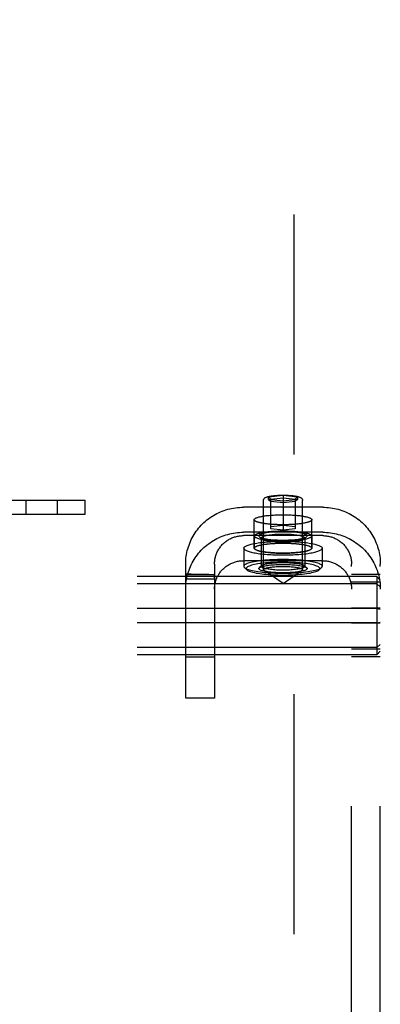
# Model space of a CAD drawing. Header units: inches. Extents: x 0 to 189, y 0 to 122.
# Tile 16 of 30: x 63.64 to 65.2, y 62.87 to 67.13. Entities that reach past the tile are written whole.
import ezdxf

# ---------------------------------------------------------------- set-up
doc = ezdxf.new("R2010")
doc.units = ezdxf.units.IN
doc.header["$LTSCALE"] = 10.388889
doc.header["$MEASUREMENT"] = 0
doc.linetypes.add('HIDDEN', pattern=[0.2, 0.1, -0.1])
doc.layers.add('DEFAULT_2', color=8, linetype='HIDDEN')

msp = doc.modelspace()

# ---------------------------------------------------------------- linework, layer by layer
at = {"layer": 'DEFAULT_2', "color": 8, "linetype": 'HIDDEN'}
for p, q in [((64.8269, 82.9116), (64.8269, 44.4416)), ((63.5119, 65.0516), (63.9219, 65.0516)), ((63.6652, 65.0516), (63.6652, 64.9916)), ((63.8012, 65.0516), (63.8012, 64.9916)), ((63.9219, 64.9916), (63.9219, 65.0516)), ((64.6954, 64.7505), (64.6954, 65.0509)), ((64.7174, 65.0671), (64.7799, 65.0733)), ((64.7174, 65.0545), (64.7174, 65.0671)), ((64.7174, 65.0671), (64.7274, 65.0562)), ((64.7799, 65.0483), (64.7174, 65.0545)), ((64.7174, 65.0545), (64.7274, 65.0457)), ((64.7274, 65.0562), (64.7799, 65.0615)), ((64.7274, 64.9275), (64.7274, 65.0562)), ((64.7799, 65.0404), (64.7274, 65.0457)), ((64.7799, 65.0733), (64.7799, 64.9223)), ((64.7799, 65.0733), (64.8424, 65.0671)), ((64.7799, 65.0615), (64.8324, 65.0562)), ((64.8424, 65.0545), (64.7799, 65.0483)), ((64.8324, 65.0457), (64.7799, 65.0404)), ((64.8424, 65.0671), (64.8324, 65.0562)), ((64.8324, 65.0562), (64.8324, 64.9275)), ((64.8424, 65.0545), (64.8324, 65.0457)), ((64.8424, 65.0671), (64.8424, 65.0545)), ((64.8644, 64.7505), (64.8644, 65.0509)), ((64.9519, 65.0215), (64.6079, 65.0215)), ((63.5119, 64.9916), (63.9219, 64.9916)), ((64.6549, 64.8441), (64.6549, 64.9672)), ((64.9049, 64.8441), (64.9049, 64.9672)), ((64.9519, 64.9129), (64.6079, 64.9129)), ((64.7274, 64.938), (64.7799, 64.9433)), ((64.7799, 64.9223), (64.7274, 64.9275)), ((64.7799, 64.9433), (64.8324, 64.938)), ((64.8324, 64.9275), (64.7799, 64.9223)), ((64.9519, 64.8984), (64.6079, 64.8984)), ((64.6554, 64.8973), (64.6554, 64.8441)), ((64.6864, 64.8845), (64.6766, 64.8941)), ((64.6849, 64.8874), (64.6849, 64.7653)), ((64.8734, 64.8845), (64.8833, 64.8941)), ((64.8749, 64.8874), (64.8749, 64.7653)), ((64.9044, 64.8973), (64.9044, 64.8441)), ((64.6099, 64.8441), (64.6099, 64.7653)), ((64.9499, 64.8441), (64.9499, 64.7653)), ((64.9519, 64.7898), (64.6079, 64.7898)), ((64.3579, 64.1941), (64.3579, 64.7753)), ((64.4829, 64.7753), (64.4829, 64.1941)), ((64.6224, 64.7506), (64.6126, 64.7601)), ((64.6864, 64.7682), (64.6766, 64.7587)), ((64.7799, 64.6914), (64.6981, 64.7469)), ((64.7799, 64.6914), (64.8618, 64.7469)), ((64.8734, 64.7682), (64.8833, 64.7587)), ((64.9374, 64.7506), (64.9472, 64.7601)), ((65.0769, 58.5315), (65.0769, 64.7753)), ((65.2019, 58.5315), (65.2019, 64.7753)), ((65.1869, 64.7211), (61.7169, 64.7211)), ((64.3579, 64.7302), (64.4829, 64.7302)), ((64.3579, 64.7192), (64.358, 64.7264)), ((64.3579, 64.7144), (64.3579, 64.7192)), ((64.3579, 64.7118), (64.4829, 64.7118)), ((64.3819, 64.7311), (64.358, 64.7316)), ((64.358, 64.7264), (64.358, 64.7289)), ((64.4054, 64.7307), (64.3819, 64.7311)), ((64.4829, 64.73), (64.4829, 64.7302)), ((64.4829, 64.7153), (64.483, 64.7238)), ((64.483, 64.7259), (64.483, 64.7276)), ((64.483, 64.7238), (64.483, 64.7259)), ((65.2019, 64.7293), (65.0769, 64.7293)), ((65.1869, 64.7211), (65.1869, 64.3821)), ((65.1869, 64.7211), (65.2019, 64.7049)), ((65.1869, 64.6898), (61.7169, 64.6898)), ((65.2019, 64.6964), (65.0769, 64.6964)), ((65.1869, 64.6898), (65.2019, 64.6765)), ((65.1869, 64.5829), (61.7169, 64.5829)), ((65.2019, 64.5844), (65.0769, 64.5844)), ((65.1869, 64.5829), (65.2019, 64.5799)), ((65.1869, 64.5203), (61.7169, 64.5203)), ((65.2019, 64.5188), (65.0769, 64.5188)), ((65.1869, 64.5203), (65.2019, 64.5233)), ((65.1869, 64.4134), (61.7169, 64.4134)), ((65.2019, 64.4068), (65.0769, 64.4068)), ((65.1869, 64.4134), (65.2019, 64.4267)), ((65.1869, 64.3821), (61.7169, 64.3821)), ((64.4829, 64.3716), (64.3579, 64.3716)), ((65.2019, 64.3739), (65.0769, 64.3739)), ((65.1869, 64.3821), (65.2019, 64.3983)), ((64.4829, 64.1941), (64.3579, 64.1941))]:
    msp.add_line(p, q, dxfattribs=at)
for points in [[(64.6954, 65.0509), (64.6955, 65.0527), (64.6959, 65.0545), (64.6966, 65.0562), (64.6975, 65.0578), (64.6986, 65.0593), (64.6999, 65.0606), (64.7014, 65.0618), (64.703, 65.0629), (64.7047, 65.0639), (64.7066, 65.0648), (64.7088, 65.0657), (64.7113, 65.0666), (64.7141, 65.0674), (64.7173, 65.0682), (64.721, 65.069), (64.7252, 65.0698), (64.7298, 65.0706), (64.7348, 65.0713), (64.7399, 65.0719), (64.7452, 65.0724), (64.7507, 65.0728), (64.7564, 65.0732), (64.7622, 65.0735), (64.768, 65.0737), (64.7739, 65.0738), (64.7799, 65.0738)], [(64.7799, 65.0738), (64.786, 65.0738), (64.792, 65.0737), (64.7979, 65.0735), (64.8038, 65.0732), (64.8095, 65.0728), (64.8151, 65.0723), (64.8205, 65.0718), (64.8257, 65.0712), (64.8307, 65.0705), (64.8353, 65.0697), (64.8394, 65.0689), (64.8431, 65.0681), (64.8462, 65.0673), (64.8489, 65.0664), (64.8513, 65.0656), (64.8534, 65.0647), (64.8553, 65.0638), (64.857, 65.0628), (64.8586, 65.0618), (64.86, 65.0606), (64.8613, 65.0592), (64.8624, 65.0577), (64.8632, 65.0562), (64.8639, 65.0545), (64.8643, 65.0527), (64.8644, 65.0509)], [(64.3579, 64.7753), (64.3581, 64.7837), (64.3585, 64.7921), (64.3592, 64.8004), (64.3602, 64.8088), (64.3615, 64.8171), (64.3631, 64.8253), (64.365, 64.8335), (64.3672, 64.8417), (64.3696, 64.8497), (64.3723, 64.8577), (64.3753, 64.8655), (64.3786, 64.8733), (64.3821, 64.881), (64.3859, 64.8885), (64.39, 64.8959), (64.3943, 64.9032), (64.3988, 64.9103), (64.4037, 64.9172), (64.4087, 64.924), (64.414, 64.9306), (64.4195, 64.9371), (64.4252, 64.9433), (64.4311, 64.9494), (64.4373, 64.9552), (64.4436, 64.9608), (64.4501, 64.9662), (64.4569, 64.9714), (64.4637, 64.9764), (64.4708, 64.9811), (64.478, 64.9856), (64.4854, 64.9899), (64.4929, 64.9939), (64.5005, 64.9976), (64.5083, 65.0011), (64.5162, 65.0043), (64.5242, 65.0072), (64.5323, 65.0099), (64.5405, 65.0123), (64.5487, 65.0145), (64.557, 65.0163), (64.5654, 65.0179), (64.5739, 65.0192), (64.5823, 65.0202), (64.5908, 65.0209), (64.5994, 65.0213), (64.6079, 65.0215)], [(64.9519, 65.0215), (64.9604, 65.0213), (64.969, 65.0209), (64.9775, 65.0202), (64.9859, 65.0192), (64.9944, 65.0179), (65.0028, 65.0163), (65.0111, 65.0145), (65.0194, 65.0123), (65.0275, 65.0099), (65.0356, 65.0072), (65.0436, 65.0043), (65.0515, 65.0011), (65.0592, 64.9976), (65.0669, 64.9939), (65.0744, 64.9899), (65.0818, 64.9856), (65.089, 64.9811), (65.0961, 64.9764), (65.103, 64.9714), (65.1097, 64.9662), (65.1162, 64.9608), (65.1225, 64.9552), (65.1287, 64.9493), (65.1346, 64.9433), (65.1403, 64.9371), (65.1458, 64.9306), (65.1511, 64.924), (65.1562, 64.9172), (65.161, 64.9103), (65.1655, 64.9032), (65.1698, 64.8959), (65.1739, 64.8885), (65.1777, 64.881), (65.1812, 64.8733), (65.1845, 64.8656), (65.1875, 64.8577), (65.1902, 64.8497), (65.1926, 64.8417), (65.1948, 64.8335), (65.1967, 64.8253), (65.1983, 64.8171), (65.1996, 64.8088), (65.2006, 64.8004), (65.2013, 64.7921), (65.2018, 64.7837), (65.2019, 64.7753)], [(64.6549, 64.9672), (64.655, 64.9681), (64.6553, 64.969), (64.6559, 64.9699), (64.6566, 64.9708), (64.6576, 64.9716), (64.6587, 64.9725), (64.6601, 64.9734), (64.6617, 64.9742), (64.6635, 64.9751), (64.6654, 64.9759), (64.6676, 64.9767), (64.67, 64.9775), (64.6725, 64.9783), (64.6753, 64.9791), (64.6782, 64.9798), (64.6813, 64.9805), (64.6845, 64.9812), (64.6879, 64.9819), (64.6915, 64.9825), (64.6952, 64.9832), (64.6991, 64.9838), (64.7031, 64.9843), (64.7073, 64.9849), (64.7115, 64.9854), (64.7159, 64.9858), (64.7204, 64.9863), (64.725, 64.9867), (64.7297, 64.9871), (64.7345, 64.9874), (64.7393, 64.9877), (64.7442, 64.988), (64.7492, 64.9882), (64.7543, 64.9884), (64.7593, 64.9886), (64.7644, 64.9887), (64.7696, 64.9888), (64.7747, 64.9889), (64.7799, 64.9889)], [(64.7799, 64.9455), (64.7747, 64.9455), (64.7696, 64.9456), (64.7644, 64.9457), (64.7593, 64.9458), (64.7543, 64.9459), (64.7492, 64.9461), (64.7442, 64.9464), (64.7393, 64.9467), (64.7345, 64.947), (64.7297, 64.9473), (64.725, 64.9477), (64.7204, 64.9481), (64.7159, 64.9485), (64.7115, 64.949), (64.7073, 64.9495), (64.7031, 64.9501), (64.6991, 64.9506), (64.6952, 64.9512), (64.6915, 64.9518), (64.6879, 64.9525), (64.6845, 64.9532), (64.6813, 64.9539), (64.6782, 64.9546), (64.6753, 64.9553), (64.6725, 64.9561), (64.67, 64.9569), (64.6676, 64.9577), (64.6654, 64.9585), (64.6635, 64.9593), (64.6617, 64.9601), (64.6601, 64.961), (64.6587, 64.9619), (64.6576, 64.9627), (64.6566, 64.9636), (64.6559, 64.9645), (64.6553, 64.9654), (64.655, 64.9663), (64.6549, 64.9672)], [(64.7799, 64.9889), (64.7851, 64.9889), (64.7902, 64.9888), (64.7954, 64.9887), (64.8005, 64.9886), (64.8056, 64.9884), (64.8106, 64.9882), (64.8156, 64.988), (64.8205, 64.9877), (64.8253, 64.9874), (64.8301, 64.9871), (64.8348, 64.9867), (64.8394, 64.9863), (64.8439, 64.9858), (64.8483, 64.9854), (64.8525, 64.9849), (64.8567, 64.9843), (64.8607, 64.9838), (64.8646, 64.9832), (64.8683, 64.9825), (64.8719, 64.9819), (64.8753, 64.9812), (64.8785, 64.9805), (64.8816, 64.9798), (64.8846, 64.9791), (64.8873, 64.9783), (64.8898, 64.9775), (64.8922, 64.9767), (64.8944, 64.9759), (64.8964, 64.9751), (64.8981, 64.9742), (64.8997, 64.9734), (64.9011, 64.9725), (64.9022, 64.9716), (64.9032, 64.9708), (64.9039, 64.9699), (64.9045, 64.969), (64.9048, 64.9681), (64.9049, 64.9672)], [(64.9049, 64.9672), (64.9048, 64.9663), (64.9045, 64.9654), (64.9039, 64.9645), (64.9032, 64.9636), (64.9022, 64.9627), (64.9011, 64.9619), (64.8997, 64.961), (64.8981, 64.9601), (64.8964, 64.9593), (64.8944, 64.9585), (64.8922, 64.9577), (64.8898, 64.9569), (64.8873, 64.9561), (64.8846, 64.9553), (64.8816, 64.9546), (64.8785, 64.9539), (64.8753, 64.9532), (64.8719, 64.9525), (64.8683, 64.9518), (64.8646, 64.9512), (64.8607, 64.9506), (64.8567, 64.9501), (64.8525, 64.9495), (64.8483, 64.949), (64.8439, 64.9485), (64.8394, 64.9481), (64.8348, 64.9477), (64.8301, 64.9473), (64.8253, 64.947), (64.8205, 64.9467), (64.8156, 64.9464), (64.8106, 64.9461), (64.8056, 64.9459), (64.8005, 64.9458), (64.7954, 64.9457), (64.7902, 64.9456), (64.7851, 64.9455), (64.7799, 64.9455)], [(64.3579, 64.6667), (64.3581, 64.6751), (64.3585, 64.6835), (64.3592, 64.6919), (64.3602, 64.7002), (64.3615, 64.7086), (64.3631, 64.7168), (64.365, 64.725), (64.3672, 64.7332), (64.3696, 64.7412), (64.3723, 64.7492), (64.3753, 64.757), (64.3786, 64.7648), (64.3821, 64.7724), (64.3859, 64.78), (64.39, 64.7874), (64.3943, 64.7946), (64.3988, 64.8017), (64.4037, 64.8087), (64.4087, 64.8155), (64.414, 64.8221), (64.4195, 64.8285), (64.4252, 64.8348), (64.4311, 64.8408), (64.4373, 64.8467), (64.4436, 64.8523), (64.4501, 64.8577), (64.4569, 64.8629), (64.4637, 64.8679), (64.4708, 64.8726), (64.478, 64.8771), (64.4854, 64.8813), (64.4929, 64.8853), (64.5005, 64.8891), (64.5083, 64.8925), (64.5162, 64.8958), (64.5242, 64.8987), (64.5323, 64.9014), (64.5405, 64.9038), (64.5487, 64.9059), (64.557, 64.9078), (64.5654, 64.9093), (64.5739, 64.9106), (64.5823, 64.9116), (64.5908, 64.9124), (64.5994, 64.9128), (64.6079, 64.9129)], [(64.6554, 64.8973), (64.6556, 64.8986), (64.6563, 64.8999), (64.6574, 64.9012), (64.659, 64.9024), (64.661, 64.9037), (64.6635, 64.9049), (64.6664, 64.9061), (64.6697, 64.9073), (64.6734, 64.9085), (64.6774, 64.9096), (64.6819, 64.9106), (64.6867, 64.9116), (64.6919, 64.9126), (64.6973, 64.9135), (64.7031, 64.9143), (64.7092, 64.9151), (64.7155, 64.9158), (64.722, 64.9164), (64.7288, 64.917), (64.7358, 64.9175), (64.7429, 64.9179), (64.7501, 64.9183), (64.7575, 64.9185), (64.7649, 64.9187), (64.7724, 64.9188), (64.7799, 64.9189), (64.7874, 64.9188), (64.7949, 64.9187), (64.8023, 64.9185), (64.8097, 64.9183), (64.8169, 64.9179), (64.8241, 64.9175), (64.831, 64.917), (64.8378, 64.9164), (64.8443, 64.9158), (64.8506, 64.9151), (64.8567, 64.9143), (64.8625, 64.9135), (64.8679, 64.9126), (64.8731, 64.9116), (64.8779, 64.9106), (64.8824, 64.9096), (64.8865, 64.9085), (64.8901, 64.9073), (64.8934, 64.9061), (64.8963, 64.9049), (64.8988, 64.9037), (64.9008, 64.9024), (64.9024, 64.9012), (64.9035, 64.8999), (64.9042, 64.8986), (64.9044, 64.8973)], [(64.8849, 64.8973), (64.8846, 64.8986), (64.8838, 64.8999), (64.8824, 64.9013), (64.8804, 64.9026), (64.8778, 64.9039), (64.8746, 64.9051), (64.871, 64.9063), (64.8668, 64.9075), (64.8621, 64.9086), (64.857, 64.9097), (64.8514, 64.9106), (64.8455, 64.9115), (64.8392, 64.9123), (64.8325, 64.913), (64.8256, 64.9137), (64.8184, 64.9142), (64.8109, 64.9147), (64.8033, 64.915), (64.7956, 64.9153), (64.7878, 64.9155), (64.7799, 64.9155), (64.7721, 64.9155), (64.7642, 64.9153), (64.7565, 64.915), (64.7489, 64.9147), (64.7415, 64.9142), (64.7343, 64.9137), (64.7273, 64.913), (64.7206, 64.9123), (64.7143, 64.9115), (64.7084, 64.9106), (64.7028, 64.9097), (64.6977, 64.9086), (64.693, 64.9075), (64.6889, 64.9063), (64.6852, 64.9051), (64.682, 64.9039), (64.6795, 64.9026), (64.6775, 64.9013), (64.676, 64.8999), (64.6752, 64.8986), (64.6749, 64.8973)], [(64.9519, 64.9129), (64.9604, 64.9128), (64.969, 64.9124), (64.9775, 64.9116), (64.9859, 64.9106), (64.9944, 64.9093), (65.0028, 64.9078), (65.0111, 64.9059), (65.0194, 64.9038), (65.0275, 64.9014), (65.0356, 64.8987), (65.0436, 64.8958), (65.0515, 64.8926), (65.0592, 64.8891), (65.0669, 64.8853), (65.0744, 64.8813), (65.0818, 64.8771), (65.089, 64.8726), (65.0961, 64.8679), (65.103, 64.8629), (65.1097, 64.8577), (65.1162, 64.8523), (65.1225, 64.8467), (65.1287, 64.8408), (65.1346, 64.8348), (65.1403, 64.8285), (65.1458, 64.8221), (65.1511, 64.8155), (65.1562, 64.8087), (65.161, 64.8017), (65.1655, 64.7946), (65.1698, 64.7874), (65.1739, 64.78), (65.1777, 64.7725), (65.1812, 64.7648), (65.1845, 64.7571), (65.1875, 64.7492), (65.1902, 64.7412), (65.1926, 64.7332), (65.1948, 64.725), (65.1967, 64.7168), (65.1983, 64.7086), (65.1996, 64.7003), (65.2006, 64.6919), (65.2013, 64.6835), (65.2018, 64.6751), (65.2019, 64.6667)], [(64.4829, 64.7753), (64.483, 64.7795), (64.4832, 64.7837), (64.4836, 64.7878), (64.4841, 64.792), (64.4847, 64.7962), (64.4855, 64.8003), (64.4865, 64.8044), (64.4875, 64.8085), (64.4888, 64.8125), (64.4901, 64.8165), (64.4916, 64.8204), (64.4932, 64.8243), (64.495, 64.8281), (64.4969, 64.8319), (64.4989, 64.8356), (64.5011, 64.8392), (64.5034, 64.8428), (64.5058, 64.8462), (64.5083, 64.8496), (64.5109, 64.8529), (64.5137, 64.8562), (64.5166, 64.8593), (64.5195, 64.8623), (64.5226, 64.8652), (64.5258, 64.868), (64.529, 64.8707), (64.5324, 64.8733), (64.5358, 64.8758), (64.5394, 64.8782), (64.543, 64.8804), (64.5466, 64.8826), (64.5504, 64.8846), (64.5542, 64.8864), (64.5581, 64.8882), (64.562, 64.8898), (64.566, 64.8912), (64.5701, 64.8926), (64.5742, 64.8938), (64.5783, 64.8949), (64.5825, 64.8958), (64.5867, 64.8966), (64.5909, 64.8972), (64.5951, 64.8977), (64.5994, 64.8981), (64.6036, 64.8983), (64.6079, 64.8984)], [(64.6099, 64.8441), (64.6101, 64.8456), (64.6108, 64.8472), (64.612, 64.8487), (64.6136, 64.8502), (64.6157, 64.8517), (64.6182, 64.8532), (64.6212, 64.8547), (64.6246, 64.8561), (64.6284, 64.8575), (64.6327, 64.8589), (64.6373, 64.8602), (64.6424, 64.8614), (64.6478, 64.8627), (64.6536, 64.8638), (64.6597, 64.865), (64.6662, 64.866), (64.6729, 64.867), (64.68, 64.868), (64.6873, 64.8688), (64.6949, 64.8697), (64.7027, 64.8704), (64.7108, 64.8711), (64.719, 64.8716), (64.7274, 64.8722), (64.7359, 64.8726), (64.7446, 64.873), (64.7533, 64.8732), (64.7621, 64.8734), (64.771, 64.8736), (64.7799, 64.8736), (64.7888, 64.8736), (64.7977, 64.8734), (64.8065, 64.8732), (64.8153, 64.873), (64.8239, 64.8726), (64.8324, 64.8722), (64.8408, 64.8716), (64.8491, 64.8711), (64.8571, 64.8704), (64.8649, 64.8697), (64.8725, 64.8688), (64.8798, 64.868), (64.8869, 64.867), (64.8937, 64.866), (64.9001, 64.865), (64.9062, 64.8638), (64.912, 64.8627), (64.9174, 64.8614), (64.9225, 64.8602), (64.9271, 64.8589), (64.9314, 64.8575), (64.9352, 64.8561), (64.9386, 64.8547), (64.9416, 64.8532), (64.9441, 64.8517), (64.9462, 64.8502), (64.9478, 64.8487), (64.949, 64.8472), (64.9497, 64.8456), (64.9499, 64.8441)], [(64.6554, 64.8973), (64.6556, 64.896), (64.6563, 64.8947), (64.6574, 64.8934), (64.659, 64.8921), (64.661, 64.8908), (64.6635, 64.8896), (64.6664, 64.8884), (64.6697, 64.8872), (64.6734, 64.8861), (64.6774, 64.885), (64.6819, 64.8839), (64.6867, 64.8829), (64.6919, 64.882), (64.6973, 64.8811), (64.7031, 64.8803), (64.7092, 64.8795), (64.7155, 64.8788), (64.722, 64.8781), (64.7288, 64.8776), (64.7358, 64.8771), (64.7429, 64.8766), (64.7501, 64.8763), (64.7575, 64.876), (64.7649, 64.8758), (64.7724, 64.8757), (64.7799, 64.8757), (64.7874, 64.8757), (64.7949, 64.8758), (64.8023, 64.876), (64.8097, 64.8763), (64.8169, 64.8766), (64.8241, 64.8771), (64.831, 64.8776), (64.8378, 64.8781), (64.8443, 64.8788), (64.8506, 64.8795), (64.8567, 64.8803), (64.8625, 64.8811), (64.8679, 64.882), (64.8731, 64.8829), (64.8779, 64.8839), (64.8824, 64.885), (64.8865, 64.8861), (64.8901, 64.8872), (64.8934, 64.8884), (64.8963, 64.8896), (64.8988, 64.8908), (64.9008, 64.8921), (64.9024, 64.8934), (64.9035, 64.8947), (64.9042, 64.896), (64.9044, 64.8973)], [(64.6749, 64.8973), (64.6752, 64.8959), (64.676, 64.8946), (64.6766, 64.8941)], [(64.6766, 64.8941), (64.6775, 64.8933), (64.6795, 64.892), (64.682, 64.8907), (64.6852, 64.8894), (64.6888, 64.8882), (64.693, 64.887), (64.6977, 64.8859), (64.7028, 64.8849), (64.7084, 64.8839), (64.7143, 64.883), (64.7206, 64.8822), (64.7273, 64.8815), (64.7342, 64.8809), (64.7415, 64.8803), (64.7489, 64.8799), (64.7565, 64.8795), (64.7642, 64.8792), (64.772, 64.8791), (64.7799, 64.879), (64.7878, 64.8791), (64.7956, 64.8792), (64.8033, 64.8795), (64.8109, 64.8799), (64.8183, 64.8803), (64.8256, 64.8809), (64.8325, 64.8815), (64.8392, 64.8822), (64.8455, 64.883), (64.8514, 64.8839), (64.857, 64.8849), (64.8621, 64.8859), (64.8668, 64.887), (64.871, 64.8882), (64.8746, 64.8894), (64.8778, 64.8907), (64.8804, 64.892), (64.8824, 64.8933), (64.8833, 64.8941)], [(64.8749, 64.8874), (64.8747, 64.8886), (64.8739, 64.8898), (64.8726, 64.891), (64.8708, 64.8922), (64.8685, 64.8934), (64.8656, 64.8945), (64.8623, 64.8956), (64.8585, 64.8967), (64.8543, 64.8977), (64.8496, 64.8986), (64.8446, 64.8995), (64.8392, 64.9003), (64.8335, 64.901), (64.8275, 64.9017), (64.8212, 64.9023), (64.8147, 64.9028), (64.808, 64.9032), (64.8011, 64.9035), (64.7941, 64.9037), (64.787, 64.9039), (64.7799, 64.9039), (64.7728, 64.9039), (64.7657, 64.9037), (64.7587, 64.9035), (64.7519, 64.9032), (64.7451, 64.9028), (64.7386, 64.9023), (64.7323, 64.9017), (64.7263, 64.901), (64.7206, 64.9003), (64.7152, 64.8995), (64.7102, 64.8986), (64.7055, 64.8977), (64.7013, 64.8967), (64.6975, 64.8956), (64.6942, 64.8945), (64.6914, 64.8934), (64.689, 64.8922), (64.6872, 64.891), (64.6859, 64.8898), (64.6852, 64.8886), (64.6849, 64.8874)], [(64.6849, 64.8874), (64.6852, 64.8862), (64.6859, 64.885), (64.6864, 64.8845)], [(64.6864, 64.8845), (64.6872, 64.8838), (64.689, 64.8826), (64.6914, 64.8814), (64.6942, 64.8803), (64.6975, 64.8792), (64.7013, 64.8782), (64.7055, 64.8772), (64.7102, 64.8762), (64.7152, 64.8753), (64.7206, 64.8745), (64.7263, 64.8738), (64.7323, 64.8731), (64.7386, 64.8726), (64.7451, 64.8721), (64.7518, 64.8717), (64.7587, 64.8713), (64.7657, 64.8711), (64.7728, 64.871), (64.7799, 64.8709), (64.787, 64.871), (64.7941, 64.8711), (64.8011, 64.8713), (64.808, 64.8717), (64.8147, 64.8721), (64.8212, 64.8726), (64.8275, 64.8731), (64.8335, 64.8738), (64.8392, 64.8745), (64.8446, 64.8753), (64.8496, 64.8762), (64.8543, 64.8772), (64.8585, 64.8782), (64.8623, 64.8792), (64.8656, 64.8803), (64.8685, 64.8814), (64.8708, 64.8826), (64.8726, 64.8838), (64.8734, 64.8845)], [(64.8734, 64.8845), (64.8739, 64.885), (64.8747, 64.8862), (64.8749, 64.8874)], [(64.8833, 64.8941), (64.8838, 64.8946), (64.8846, 64.8959), (64.8849, 64.8973)], [(64.9519, 64.8984), (64.9562, 64.8983), (64.9604, 64.8981), (64.9647, 64.8977), (64.9689, 64.8972), (64.9731, 64.8966), (64.9773, 64.8958), (64.9815, 64.8949), (64.9856, 64.8938), (64.9897, 64.8926), (64.9938, 64.8913), (64.9978, 64.8898), (65.0017, 64.8882), (65.0056, 64.8864), (65.0094, 64.8846), (65.0132, 64.8826), (65.0168, 64.8804), (65.0205, 64.8782), (65.024, 64.8758), (65.0274, 64.8733), (65.0308, 64.8707), (65.0341, 64.868), (65.0372, 64.8652), (65.0403, 64.8623), (65.0433, 64.8593), (65.0461, 64.8562), (65.0489, 64.8529), (65.0515, 64.8496), (65.054, 64.8462), (65.0564, 64.8428), (65.0587, 64.8392), (65.0609, 64.8356), (65.0629, 64.8319), (65.0648, 64.8281), (65.0666, 64.8243), (65.0682, 64.8204), (65.0697, 64.8165), (65.071, 64.8125), (65.0723, 64.8085), (65.0734, 64.8044), (65.0743, 64.8003), (65.0751, 64.7962), (65.0757, 64.792), (65.0763, 64.7878), (65.0766, 64.7837), (65.0768, 64.7795), (65.0769, 64.7753)], [(64.6099, 64.8441), (64.6101, 64.8425), (64.6108, 64.841), (64.612, 64.8395), (64.6136, 64.838), (64.6157, 64.8365), (64.6182, 64.835), (64.6212, 64.8335), (64.6246, 64.8321), (64.6284, 64.8307), (64.6327, 64.8293), (64.6373, 64.828), (64.6424, 64.8267), (64.6478, 64.8255), (64.6536, 64.8243), (64.6597, 64.8232), (64.6662, 64.8222), (64.6729, 64.8211), (64.68, 64.8202), (64.6873, 64.8193), (64.6949, 64.8185), (64.7027, 64.8178), (64.7108, 64.8171), (64.719, 64.8165), (64.7274, 64.816), (64.7359, 64.8156), (64.7446, 64.8152), (64.7533, 64.8149), (64.7621, 64.8147), (64.771, 64.8146), (64.7799, 64.8146), (64.7888, 64.8146), (64.7977, 64.8147), (64.8065, 64.8149), (64.8153, 64.8152), (64.8239, 64.8156), (64.8324, 64.816), (64.8408, 64.8165), (64.8491, 64.8171), (64.8571, 64.8178), (64.8649, 64.8185), (64.8725, 64.8193), (64.8798, 64.8202), (64.8869, 64.8211), (64.8937, 64.8222), (64.9001, 64.8232), (64.9062, 64.8243), (64.912, 64.8255), (64.9174, 64.8267), (64.9225, 64.828), (64.9271, 64.8293), (64.9314, 64.8307), (64.9352, 64.8321), (64.9386, 64.8335), (64.9416, 64.835), (64.9441, 64.8365), (64.9462, 64.838), (64.9478, 64.8395), (64.949, 64.841), (64.9497, 64.8425), (64.9499, 64.8441)], [(64.6549, 64.8441), (64.655, 64.845), (64.6553, 64.8459), (64.6559, 64.8468), (64.6566, 64.8477), (64.6576, 64.8485), (64.6587, 64.8494), (64.6601, 64.8503), (64.6617, 64.8511), (64.6635, 64.852), (64.6654, 64.8528), (64.6676, 64.8536), (64.67, 64.8544), (64.6725, 64.8552), (64.6753, 64.856), (64.6782, 64.8567), (64.6813, 64.8574), (64.6845, 64.8581), (64.6879, 64.8588), (64.6915, 64.8594), (64.6952, 64.8601), (64.6991, 64.8607), (64.7031, 64.8612), (64.7073, 64.8618), (64.7115, 64.8623), (64.7159, 64.8627), (64.7204, 64.8632), (64.725, 64.8636), (64.7297, 64.864), (64.7345, 64.8643), (64.7393, 64.8646), (64.7442, 64.8649), (64.7492, 64.8651), (64.7543, 64.8653), (64.7593, 64.8655), (64.7644, 64.8656), (64.7696, 64.8657), (64.7747, 64.8658), (64.7799, 64.8658)], [(64.7799, 64.8224), (64.7747, 64.8224), (64.7696, 64.8225), (64.7644, 64.8226), (64.7593, 64.8227), (64.7543, 64.8228), (64.7492, 64.823), (64.7442, 64.8233), (64.7393, 64.8236), (64.7345, 64.8239), (64.7297, 64.8242), (64.725, 64.8246), (64.7204, 64.825), (64.7159, 64.8254), (64.7115, 64.8259), (64.7073, 64.8264), (64.7031, 64.827), (64.6991, 64.8275), (64.6952, 64.8281), (64.6915, 64.8287), (64.6879, 64.8294), (64.6845, 64.8301), (64.6813, 64.8308), (64.6782, 64.8315), (64.6753, 64.8322), (64.6725, 64.833), (64.67, 64.8338), (64.6676, 64.8346), (64.6654, 64.8354), (64.6635, 64.8362), (64.6617, 64.837), (64.6601, 64.8379), (64.6587, 64.8388), (64.6576, 64.8396), (64.6566, 64.8405), (64.6559, 64.8414), (64.6553, 64.8423), (64.655, 64.8432), (64.6549, 64.8441)], [(64.6554, 64.8441), (64.6556, 64.8454), (64.6563, 64.8467), (64.6574, 64.848), (64.659, 64.8493), (64.661, 64.8505), (64.6635, 64.8518), (64.6664, 64.853), (64.6697, 64.8541), (64.6734, 64.8553), (64.6774, 64.8564), (64.6819, 64.8574), (64.6867, 64.8584), (64.6919, 64.8594), (64.6973, 64.8603), (64.7031, 64.8611), (64.7092, 64.8619), (64.7155, 64.8626), (64.722, 64.8632), (64.7288, 64.8638), (64.7358, 64.8643), (64.7429, 64.8647), (64.7501, 64.8651), (64.7575, 64.8654), (64.7649, 64.8656), (64.7724, 64.8657), (64.7799, 64.8657), (64.7874, 64.8657), (64.7949, 64.8656), (64.8023, 64.8654), (64.8097, 64.8651), (64.8169, 64.8647), (64.8241, 64.8643), (64.831, 64.8638), (64.8378, 64.8632), (64.8443, 64.8626), (64.8506, 64.8619), (64.8567, 64.8611), (64.8625, 64.8603), (64.8679, 64.8594), (64.8731, 64.8584), (64.8779, 64.8574), (64.8824, 64.8564), (64.8865, 64.8553), (64.8901, 64.8541), (64.8934, 64.853), (64.8963, 64.8518), (64.8988, 64.8505), (64.9008, 64.8493), (64.9024, 64.848), (64.9035, 64.8467), (64.9042, 64.8454), (64.9044, 64.8441)], [(64.6554, 64.8441), (64.6556, 64.8428), (64.6563, 64.8415), (64.6574, 64.8402), (64.659, 64.8389), (64.661, 64.8377), (64.6635, 64.8364), (64.6664, 64.8352), (64.6697, 64.834), (64.6734, 64.8329), (64.6774, 64.8318), (64.6819, 64.8308), (64.6867, 64.8298), (64.6919, 64.8288), (64.6973, 64.8279), (64.7031, 64.8271), (64.7092, 64.8263), (64.7155, 64.8256), (64.722, 64.8249), (64.7288, 64.8244), (64.7358, 64.8239), (64.7429, 64.8235), (64.7501, 64.8231), (64.7575, 64.8228), (64.7649, 64.8226), (64.7724, 64.8225), (64.7799, 64.8225), (64.7874, 64.8225), (64.7949, 64.8226), (64.8023, 64.8228), (64.8097, 64.8231), (64.8169, 64.8235), (64.8241, 64.8239), (64.831, 64.8244), (64.8378, 64.8249), (64.8443, 64.8256), (64.8506, 64.8263), (64.8567, 64.8271), (64.8625, 64.8279), (64.8679, 64.8288), (64.8731, 64.8298), (64.8779, 64.8308), (64.8824, 64.8318), (64.8865, 64.8329), (64.8901, 64.834), (64.8934, 64.8352), (64.8963, 64.8364), (64.8988, 64.8377), (64.9008, 64.8389), (64.9024, 64.8402), (64.9035, 64.8415), (64.9042, 64.8428), (64.9044, 64.8441)], [(64.7799, 64.8658), (64.7851, 64.8658), (64.7902, 64.8657), (64.7954, 64.8656), (64.8005, 64.8655), (64.8056, 64.8653), (64.8106, 64.8651), (64.8156, 64.8649), (64.8205, 64.8646), (64.8253, 64.8643), (64.8301, 64.864), (64.8348, 64.8636), (64.8394, 64.8632), (64.8439, 64.8627), (64.8483, 64.8623), (64.8525, 64.8618), (64.8567, 64.8612), (64.8607, 64.8607), (64.8646, 64.8601), (64.8683, 64.8594), (64.8719, 64.8588), (64.8753, 64.8581), (64.8785, 64.8574), (64.8816, 64.8567), (64.8846, 64.856), (64.8873, 64.8552), (64.8898, 64.8544), (64.8922, 64.8536), (64.8944, 64.8528), (64.8964, 64.852), (64.8981, 64.8511), (64.8997, 64.8503), (64.9011, 64.8494), (64.9022, 64.8485), (64.9032, 64.8477), (64.9039, 64.8468), (64.9045, 64.8459), (64.9048, 64.845), (64.9049, 64.8441)], [(64.9049, 64.8441), (64.9048, 64.8432), (64.9045, 64.8423), (64.9039, 64.8414), (64.9032, 64.8405), (64.9022, 64.8396), (64.9011, 64.8388), (64.8997, 64.8379), (64.8981, 64.837), (64.8964, 64.8362), (64.8944, 64.8354), (64.8922, 64.8346), (64.8898, 64.8338), (64.8873, 64.833), (64.8846, 64.8322), (64.8816, 64.8315), (64.8785, 64.8308), (64.8753, 64.8301), (64.8719, 64.8294), (64.8683, 64.8287), (64.8646, 64.8281), (64.8607, 64.8275), (64.8567, 64.827), (64.8525, 64.8264), (64.8483, 64.8259), (64.8439, 64.8254), (64.8394, 64.825), (64.8348, 64.8246), (64.8301, 64.8242), (64.8253, 64.8239), (64.8205, 64.8236), (64.8156, 64.8233), (64.8106, 64.823), (64.8056, 64.8228), (64.8005, 64.8227), (64.7954, 64.8226), (64.7902, 64.8225), (64.7851, 64.8224), (64.7799, 64.8224)], [(64.4829, 64.6667), (64.483, 64.6709), (64.4832, 64.6751), (64.4836, 64.6793), (64.4841, 64.6835), (64.4847, 64.6876), (64.4855, 64.6918), (64.4865, 64.6959), (64.4875, 64.6999), (64.4888, 64.704), (64.4901, 64.7079), (64.4916, 64.7119), (64.4932, 64.7158), (64.495, 64.7196), (64.4969, 64.7233), (64.4989, 64.727), (64.5011, 64.7307), (64.5034, 64.7342), (64.5058, 64.7377), (64.5083, 64.7411), (64.5109, 64.7444), (64.5137, 64.7476), (64.5166, 64.7507), (64.5195, 64.7538), (64.5226, 64.7567), (64.5258, 64.7595), (64.529, 64.7622), (64.5324, 64.7648), (64.5358, 64.7673), (64.5394, 64.7697), (64.543, 64.7719), (64.5466, 64.774), (64.5504, 64.776), (64.5542, 64.7779), (64.5581, 64.7796), (64.562, 64.7812), (64.566, 64.7827), (64.5701, 64.7841), (64.5742, 64.7853), (64.5783, 64.7863), (64.5825, 64.7873), (64.5867, 64.788), (64.5909, 64.7887), (64.5951, 64.7892), (64.5994, 64.7895), (64.6036, 64.7898), (64.6079, 64.7898)], [(64.9499, 64.7653), (64.9495, 64.7673), (64.9484, 64.7693), (64.9464, 64.7712), (64.9437, 64.7732), (64.9403, 64.7751), (64.936, 64.777), (64.931, 64.7788), (64.9254, 64.7806), (64.919, 64.7823), (64.912, 64.7839), (64.9044, 64.7854), (64.8961, 64.7868), (64.8874, 64.7882), (64.8781, 64.7894), (64.8684, 64.7905), (64.8583, 64.7915), (64.8478, 64.7924), (64.837, 64.7931), (64.8259, 64.7937), (64.8146, 64.7942), (64.8031, 64.7945), (64.7915, 64.7948), (64.7799, 64.7948), (64.7683, 64.7948), (64.7567, 64.7945), (64.7452, 64.7942), (64.7339, 64.7937), (64.7229, 64.7931), (64.712, 64.7924), (64.7015, 64.7915), (64.6914, 64.7905), (64.6817, 64.7894), (64.6724, 64.7882), (64.6637, 64.7868), (64.6555, 64.7854), (64.6478, 64.7839), (64.6408, 64.7823), (64.6345, 64.7806), (64.6288, 64.7788), (64.6238, 64.777), (64.6196, 64.7751), (64.6161, 64.7732), (64.6134, 64.7712), (64.6114, 64.7693), (64.6103, 64.7673), (64.6099, 64.7653)], [(64.9519, 64.7898), (64.9562, 64.7898), (64.9604, 64.7895), (64.9647, 64.7892), (64.9689, 64.7887), (64.9731, 64.788), (64.9773, 64.7873), (64.9815, 64.7863), (64.9856, 64.7853), (64.9897, 64.7841), (64.9938, 64.7827), (64.9978, 64.7812), (65.0017, 64.7796), (65.0056, 64.7779), (65.0094, 64.776), (65.0132, 64.774), (65.0168, 64.7719), (65.0205, 64.7697), (65.024, 64.7673), (65.0274, 64.7648), (65.0308, 64.7622), (65.0341, 64.7595), (65.0372, 64.7567), (65.0403, 64.7538), (65.0433, 64.7507), (65.0461, 64.7476), (65.0489, 64.7444), (65.0515, 64.7411), (65.054, 64.7377), (65.0564, 64.7342), (65.0587, 64.7307), (65.0609, 64.7271), (65.0629, 64.7234), (65.0648, 64.7196), (65.0666, 64.7158), (65.0682, 64.7119), (65.0697, 64.708), (65.071, 64.704), (65.0723, 64.6999), (65.0734, 64.6959), (65.0743, 64.6918), (65.0751, 64.6876), (65.0757, 64.6835), (65.0763, 64.6793), (65.0766, 64.6751), (65.0768, 64.6709), (65.0769, 64.6667)], [(64.6099, 64.7653), (64.6103, 64.7633), (64.6114, 64.7613), (64.6126, 64.7601)], [(64.6126, 64.7601), (64.6134, 64.7594), (64.6161, 64.7574), (64.6196, 64.7555), (64.6238, 64.7536), (64.6288, 64.7518), (64.6344, 64.75), (64.6408, 64.7483), (64.6478, 64.7467), (64.6555, 64.7452), (64.6637, 64.7438), (64.6724, 64.7424), (64.6817, 64.7412), (64.6914, 64.7401), (64.7015, 64.7391), (64.712, 64.7382), (64.7229, 64.7375), (64.7339, 64.7369), (64.7452, 64.7364), (64.7567, 64.7361), (64.7683, 64.7359), (64.7799, 64.7358), (64.7915, 64.7359), (64.8031, 64.7361), (64.8146, 64.7364), (64.8259, 64.7369), (64.837, 64.7375), (64.8478, 64.7382), (64.8583, 64.7391), (64.8684, 64.7401), (64.8781, 64.7412), (64.8874, 64.7424), (64.8961, 64.7438), (64.9044, 64.7452), (64.912, 64.7467), (64.919, 64.7483), (64.9254, 64.75), (64.931, 64.7518), (64.936, 64.7536), (64.9403, 64.7555), (64.9437, 64.7574), (64.9464, 64.7594), (64.9472, 64.7601)], [(64.9399, 64.7555), (64.9395, 64.7573), (64.9385, 64.7592), (64.9366, 64.761), (64.9341, 64.7629), (64.9308, 64.7647), (64.9268, 64.7665), (64.9222, 64.7682), (64.9168, 64.7698), (64.9108, 64.7714), (64.9042, 64.7729), (64.897, 64.7744), (64.8893, 64.7757), (64.8811, 64.777), (64.8724, 64.7781), (64.8632, 64.7792), (64.8537, 64.7801), (64.8438, 64.7809), (64.8336, 64.7816), (64.8232, 64.7822), (64.8125, 64.7827), (64.8017, 64.783), (64.7909, 64.7832), (64.7799, 64.7832), (64.769, 64.7832), (64.7581, 64.783), (64.7473, 64.7827), (64.7366, 64.7822), (64.7262, 64.7816), (64.716, 64.7809), (64.7061, 64.7801), (64.6966, 64.7792), (64.6875, 64.7781), (64.6787, 64.777), (64.6705, 64.7757), (64.6628, 64.7744), (64.6556, 64.7729), (64.649, 64.7714), (64.643, 64.7698), (64.6377, 64.7682), (64.633, 64.7665), (64.629, 64.7647), (64.6257, 64.7629), (64.6232, 64.761), (64.6214, 64.7592), (64.6203, 64.7573), (64.6199, 64.7555)], [(64.6199, 64.7555), (64.6203, 64.7536), (64.6214, 64.7517), (64.6224, 64.7506)], [(64.6224, 64.7506), (64.6232, 64.7499), (64.6257, 64.748), (64.629, 64.7462), (64.633, 64.7445), (64.6377, 64.7427), (64.643, 64.7411), (64.649, 64.7395), (64.6556, 64.738), (64.6628, 64.7365), (64.6705, 64.7352), (64.6787, 64.7339), (64.6875, 64.7328), (64.6966, 64.7317), (64.7061, 64.7308), (64.716, 64.73), (64.7262, 64.7293), (64.7366, 64.7287), (64.7473, 64.7283), (64.7581, 64.7279), (64.769, 64.7277), (64.7799, 64.7277), (64.7908, 64.7277), (64.8017, 64.7279), (64.8125, 64.7283), (64.8232, 64.7287), (64.8336, 64.7293), (64.8438, 64.73), (64.8537, 64.7308), (64.8632, 64.7317), (64.8724, 64.7328), (64.8811, 64.7339), (64.8893, 64.7352), (64.897, 64.7365), (64.9042, 64.738), (64.9108, 64.7395), (64.9168, 64.7411), (64.9222, 64.7427), (64.9268, 64.7445), (64.9308, 64.7462), (64.9341, 64.748), (64.9366, 64.7499), (64.9374, 64.7506)], [(64.6749, 64.7555), (64.6752, 64.7568), (64.676, 64.7581), (64.6766, 64.7587)], [(64.8849, 64.7555), (64.8846, 64.7541), (64.8838, 64.7528), (64.8824, 64.7515), (64.8804, 64.7501), (64.8778, 64.7489), (64.8746, 64.7476), (64.871, 64.7464), (64.8668, 64.7452), (64.8621, 64.7441), (64.857, 64.7431), (64.8514, 64.7421), (64.8455, 64.7412), (64.8392, 64.7404), (64.8325, 64.7397), (64.8256, 64.739), (64.8183, 64.7385), (64.8109, 64.738), (64.8033, 64.7377), (64.7956, 64.7374), (64.7878, 64.7373), (64.7799, 64.7372), (64.772, 64.7373), (64.7642, 64.7374), (64.7565, 64.7377), (64.7489, 64.738), (64.7415, 64.7385), (64.7342, 64.739), (64.7273, 64.7397), (64.7206, 64.7404), (64.7143, 64.7412), (64.7084, 64.7421), (64.7028, 64.7431), (64.6977, 64.7441), (64.693, 64.7452), (64.6888, 64.7464), (64.6852, 64.7476), (64.682, 64.7489), (64.6795, 64.7502), (64.6775, 64.7515), (64.676, 64.7528), (64.6752, 64.7541), (64.6749, 64.7555)], [(64.6766, 64.7587), (64.6775, 64.7594), (64.6795, 64.7608), (64.682, 64.7621), (64.6852, 64.7633), (64.6889, 64.7645), (64.693, 64.7657), (64.6977, 64.7668), (64.7028, 64.7678), (64.7084, 64.7688), (64.7143, 64.7697), (64.7206, 64.7705), (64.7273, 64.7712), (64.7343, 64.7719), (64.7415, 64.7724), (64.7489, 64.7729), (64.7565, 64.7732), (64.7642, 64.7735), (64.7721, 64.7736), (64.7799, 64.7737), (64.7878, 64.7736), (64.7956, 64.7735), (64.8033, 64.7732), (64.8109, 64.7729), (64.8184, 64.7724), (64.8256, 64.7719), (64.8325, 64.7712), (64.8392, 64.7705), (64.8455, 64.7697), (64.8514, 64.7688), (64.857, 64.7678), (64.8621, 64.7668), (64.8668, 64.7657), (64.871, 64.7645), (64.8746, 64.7633), (64.8778, 64.7621), (64.8804, 64.7608), (64.8824, 64.7594), (64.8833, 64.7587)], [(64.6849, 64.7653), (64.6852, 64.7665), (64.6859, 64.7677), (64.6864, 64.7682)], [(64.8749, 64.7653), (64.8747, 64.7641), (64.8739, 64.7629), (64.8726, 64.7617), (64.8708, 64.7605), (64.8685, 64.7593), (64.8656, 64.7582), (64.8623, 64.7571), (64.8585, 64.756), (64.8543, 64.755), (64.8496, 64.7541), (64.8446, 64.7532), (64.8392, 64.7524), (64.8335, 64.7517), (64.8275, 64.751), (64.8212, 64.7505), (64.8147, 64.75), (64.808, 64.7495), (64.8011, 64.7492), (64.7941, 64.749), (64.787, 64.7489), (64.7799, 64.7488), (64.7728, 64.7489), (64.7657, 64.749), (64.7587, 64.7492), (64.7518, 64.7495), (64.7451, 64.75), (64.7386, 64.7505), (64.7323, 64.751), (64.7263, 64.7517), (64.7206, 64.7524), (64.7152, 64.7532), (64.7102, 64.7541), (64.7055, 64.755), (64.7013, 64.756), (64.6975, 64.7571), (64.6942, 64.7582), (64.6914, 64.7593), (64.689, 64.7605), (64.6872, 64.7617), (64.6859, 64.7629), (64.6852, 64.7641), (64.6849, 64.7653)], [(64.6864, 64.7682), (64.6872, 64.7689), (64.689, 64.7701), (64.6914, 64.7713), (64.6942, 64.7724), (64.6975, 64.7735), (64.7013, 64.7746), (64.7055, 64.7756), (64.7102, 64.7765), (64.7152, 64.7774), (64.7206, 64.7782), (64.7263, 64.7789), (64.7323, 64.7796), (64.7386, 64.7802), (64.7451, 64.7807), (64.7519, 64.7811), (64.7587, 64.7814), (64.7657, 64.7816), (64.7728, 64.7818), (64.7799, 64.7818), (64.787, 64.7818), (64.7941, 64.7816), (64.8011, 64.7814), (64.808, 64.7811), (64.8147, 64.7807), (64.8212, 64.7802), (64.8275, 64.7796), (64.8335, 64.7789), (64.8392, 64.7782), (64.8446, 64.7774), (64.8496, 64.7765), (64.8543, 64.7756), (64.8585, 64.7746), (64.8623, 64.7735), (64.8656, 64.7724), (64.8685, 64.7713), (64.8708, 64.7701), (64.8726, 64.7689), (64.8734, 64.7682)], [(64.6954, 64.7505), (64.6956, 64.7516), (64.6963, 64.7526), (64.6973, 64.7537), (64.6988, 64.7547), (64.7007, 64.7557), (64.703, 64.7566), (64.7057, 64.7576), (64.7088, 64.7585), (64.7123, 64.7593), (64.716, 64.7601), (64.7202, 64.7609), (64.7246, 64.7616), (64.7293, 64.7623), (64.7342, 64.7629), (64.7394, 64.7634), (64.7448, 64.7639), (64.7504, 64.7643), (64.7561, 64.7646), (64.7619, 64.7649), (64.7679, 64.7651), (64.7739, 64.7652), (64.7799, 64.7652)], [(64.6981, 64.7469), (64.6973, 64.7474), (64.6963, 64.7484), (64.6956, 64.7495), (64.6954, 64.7505)], [(64.7799, 64.7359), (64.7739, 64.7359), (64.7679, 64.736), (64.7619, 64.7362), (64.7561, 64.7365), (64.7504, 64.7368), (64.7448, 64.7372), (64.7394, 64.7377), (64.7342, 64.7382), (64.7293, 64.7388), (64.7246, 64.7394), (64.7202, 64.7402), (64.716, 64.7409), (64.7123, 64.7417), (64.7088, 64.7426), (64.7057, 64.7435), (64.703, 64.7444), (64.7007, 64.7454), (64.6988, 64.7464), (64.6981, 64.7469)], [(64.7799, 64.7652), (64.7859, 64.7652), (64.7919, 64.7651), (64.7979, 64.7649), (64.8037, 64.7646), (64.8094, 64.7643), (64.815, 64.7639), (64.8204, 64.7634), (64.8256, 64.7629), (64.8305, 64.7623), (64.8352, 64.7616), (64.8397, 64.7609), (64.8438, 64.7601), (64.8475, 64.7593), (64.851, 64.7585), (64.8541, 64.7576), (64.8568, 64.7566), (64.8591, 64.7557), (64.861, 64.7547), (64.8625, 64.7537), (64.8635, 64.7526), (64.8642, 64.7516), (64.8644, 64.7505)], [(64.8618, 64.7469), (64.861, 64.7464), (64.8591, 64.7454), (64.8568, 64.7444), (64.8541, 64.7435), (64.851, 64.7426), (64.8475, 64.7417), (64.8438, 64.7409), (64.8397, 64.7402), (64.8352, 64.7394), (64.8305, 64.7388), (64.8256, 64.7382), (64.8204, 64.7377), (64.815, 64.7372), (64.8094, 64.7368), (64.8037, 64.7365), (64.7979, 64.7362), (64.7919, 64.736), (64.7859, 64.7359), (64.7799, 64.7359)], [(64.8644, 64.7505), (64.8642, 64.7495), (64.8635, 64.7484), (64.8625, 64.7474), (64.8618, 64.7469)], [(64.8734, 64.7682), (64.8739, 64.7677), (64.8747, 64.7665), (64.8749, 64.7653)], [(64.8833, 64.7587), (64.8838, 64.7581), (64.8846, 64.7568), (64.8849, 64.7555)], [(64.9374, 64.7506), (64.9385, 64.7517), (64.9395, 64.7536), (64.9399, 64.7555)], [(64.9472, 64.7601), (64.9484, 64.7613), (64.9495, 64.7633), (64.9499, 64.7653)], [(64.358, 64.7316), (64.3579, 64.7315), (64.3579, 64.7313), (64.3579, 64.7308), (64.3579, 64.7302)], [(64.358, 64.7289), (64.358, 64.7298), (64.358, 64.7306), (64.358, 64.7311), (64.358, 64.7314), (64.358, 64.7316), (64.358, 64.7316)], [(64.4579, 64.7302), (64.4482, 64.7303), (64.438, 64.7303), (64.4275, 64.7304), (64.4166, 64.7306), (64.4054, 64.7307)], [(64.483, 64.7276), (64.4829, 64.7283), (64.4829, 64.7289), (64.4829, 64.73)]]:
    msp.add_lwpolyline(points, dxfattribs=at)

doc.saveas('drawing.dxf')
